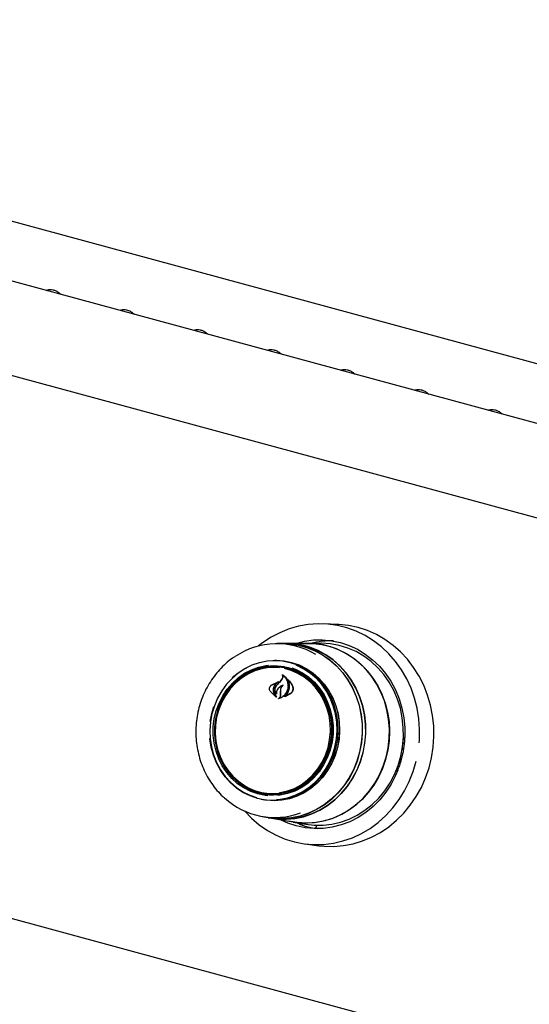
# Model space of a CAD drawing. Header units: inches. Extents: x 31 to 206, y 23 to 145.
# Tile 50 of 65: x 159.37 to 164.97, y 117.42 to 128.23. Entities that reach past the tile are written whole.
import ezdxf

# ---------------------------------------------------------------- set-up
doc = ezdxf.new("R2010")
doc.units = ezdxf.units.IN
doc.header["$LTSCALE"] = 16
doc.header["$MEASUREMENT"] = 0

msp = doc.modelspace()

# ---------------------------------------------------------------- linework, layer by layer
at = {"color": 7, "linetype": 'Continuous', "lineweight": 25}
for p, q in [((151.152, 128.232), (178.94, 120.679)), ((178.716, 120.081), (149.521, 128.015)), ((149.222, 127.06), (178.643, 119.064)), ((162.861, 121.589), (162.71, 121.596)), ((162.264, 121.378), (162.197, 121.378)), ((162.299, 121.38), (162.264, 121.38)), ((162.541, 121.379), (162.298, 121.378)), ((162.683, 121.381), (162.541, 121.38)), ((148.565, 121.273), (180.758, 112.523)), ((162.187, 121.194), (162.171, 121.194)), ((162.182, 121.123), (162.164, 121.123)), ((162.262, 121.032), (162.259, 121.032)), ((162.135, 120.92), (162.204, 120.955)), ((162.136, 120.921), (162.217, 120.959)), ((162.205, 120.953), (162.176, 120.927)), ((162.196, 120.921), (162.233, 120.961)), ((162.206, 120.955), (162.204, 120.955)), ((162.233, 120.961), (162.255, 120.99)), ((162.234, 120.962), (162.256, 120.991)), ((162.32, 120.98), (162.317, 120.981)), ((162.185, 120.793), (162.122, 120.856)), ((162.189, 120.788), (162.122, 120.855)), ((162.163, 120.835), (162.186, 120.794)), ((162.165, 120.835), (162.19, 120.789)), ((162.188, 120.83), (162.188, 120.83)), ((162.237, 120.846), (162.238, 120.871)), ((162.237, 120.814), (162.237, 120.846)), ((162.238, 120.846), (162.239, 120.871)), ((162.238, 120.814), (162.238, 120.846)), ((162.347, 120.828), (162.284, 120.795)), ((162.345, 120.829), (162.29, 120.798)), ((162.29, 120.798), (162.29, 120.798)), ((161.465, 120.524), (161.481, 120.609)), ((161.481, 120.609), (161.504, 120.688)), ((163.579, 120.284), (163.592, 120.283)), ((163.592, 120.284), (163.58, 120.288)), ((163.582, 120.336), (163.596, 120.324)), ((163.571, 120.221), (163.575, 120.22)), ((163.572, 120.228), (163.573, 120.222)), ((163.577, 120.221), (163.586, 120.232)), ((163.545, 120.06), (163.532, 120.061)), ((163.545, 120.06), (163.557, 120.11)), ((163.549, 120.077), (163.552, 120.077)), ((163.552, 120.124), (163.551, 120.124)), ((163.557, 120.11), (163.553, 120.122)), ((163.568, 120.138), (163.563, 120.119)), ((163.522, 119.986), (163.503, 119.981)), ((162.046, 119.735), (162.064, 119.732)), ((162.042, 119.664), (162.058, 119.661)), ((162.036, 119.478), (162.102, 119.467)), ((162.102, 119.465), (162.136, 119.459)), ((162.136, 119.461), (162.376, 119.42)), ((162.376, 119.418), (162.515, 119.394)), ((162.447, 119.395), (162.402, 119.413)), ((162.447, 119.395), (162.446, 119.395)), ((162.612, 119.35), (162.612, 119.35)), ((162.642, 119.345), (162.612, 119.35)), ((162.632, 119.382), (162.63, 119.373)), ((162.506, 119.177), (162.656, 119.158))]:
    msp.add_line(p, q, dxfattribs=at)
at = {"color": 7, "linetype": 'Continuous', "lineweight": 25, "flags": 128}
for points in [[(163.757, 120.289), (163.76, 120.317), (163.762, 120.435), (163.754, 120.551), (163.735, 120.667), (163.707, 120.779), (163.668, 120.888), (163.62, 120.992), (163.563, 121.091), (163.498, 121.183), (163.425, 121.267), (163.344, 121.343), (163.257, 121.41), (163.164, 121.468), (163.067, 121.515), (162.965, 121.552), (162.861, 121.578), (162.755, 121.593), (162.648, 121.596), (162.54, 121.589), (162.434, 121.569), (162.33, 121.539), (162.229, 121.498), (162.132, 121.447), (162.039, 121.386), (161.996, 121.352)], [(162.656, 119.158), (162.713, 119.152), (162.82, 119.15), (162.926, 119.16), (163.032, 119.18), (163.135, 119.211), (163.235, 119.252), (163.331, 119.304), (163.423, 119.366), (163.509, 119.437), (163.588, 119.516), (163.66, 119.603), (163.725, 119.697), (163.781, 119.797), (163.828, 119.903), (163.865, 120.012), (163.893, 120.125), (163.911, 120.241), (163.919, 120.357), (163.917, 120.474), (163.904, 120.589), (163.881, 120.703), (163.849, 120.813), (163.807, 120.92), (163.756, 121.021), (163.696, 121.117), (163.628, 121.206), (163.552, 121.287), (163.47, 121.359), (163.381, 121.423), (163.288, 121.477), (163.189, 121.521), (163.087, 121.555), (162.983, 121.577), (162.877, 121.589), (162.861, 121.589)], [(162.209, 121.378), (162.241, 121.379), (162.336, 121.377), (162.43, 121.363), (162.523, 121.338), (162.612, 121.302), (162.697, 121.256), (162.776, 121.199), (162.85, 121.134), (162.916, 121.06), (162.975, 120.979), (163.025, 120.891), (163.067, 120.798), (163.098, 120.7), (163.12, 120.599), (163.131, 120.496), (163.133, 120.391), (163.124, 120.287), (163.104, 120.185), (163.075, 120.085), (163.036, 119.989), (162.988, 119.898), (162.931, 119.814), (162.866, 119.736), (162.794, 119.666), (162.716, 119.605), (162.632, 119.554), (162.544, 119.513), (162.452, 119.482), (162.358, 119.462), (162.263, 119.454), (162.168, 119.456), (162.073, 119.47), (162.049, 119.476)], [(162.264, 121.378), (162.336, 121.375), (162.43, 121.361), (162.522, 121.336), (162.611, 121.3), (162.696, 121.254), (162.775, 121.198), (162.849, 121.133), (162.915, 121.059), (162.974, 120.978), (163.024, 120.89), (163.065, 120.797), (163.097, 120.7), (163.118, 120.599), (163.13, 120.495), (163.131, 120.391), (163.122, 120.288), (163.103, 120.185), (163.073, 120.086), (163.035, 119.99), (162.986, 119.899), (162.93, 119.815), (162.865, 119.737), (162.793, 119.668), (162.715, 119.607), (162.632, 119.556), (162.544, 119.514), (162.452, 119.484), (162.358, 119.464), (162.263, 119.456), (162.168, 119.458), (162.102, 119.467)], [(163.142, 120.181), (163.161, 120.284), (163.17, 120.388), (163.169, 120.493), (163.158, 120.597), (163.136, 120.698), (163.104, 120.796), (163.063, 120.89), (163.012, 120.978), (162.953, 121.06), (162.887, 121.133), (162.813, 121.199), (162.733, 121.255), (162.648, 121.302), (162.558, 121.338), (162.466, 121.363), (162.371, 121.377), (162.299, 121.38)], [(162.487, 121.379), (162.498, 121.379), (162.594, 121.379), (162.689, 121.367), (162.783, 121.345), (162.874, 121.311), (162.96, 121.268), (163.042, 121.214), (163.118, 121.151), (163.188, 121.08), (163.25, 121), (163.304, 120.914), (163.349, 120.822), (163.385, 120.725), (163.411, 120.624), (163.427, 120.521), (163.433, 120.416), (163.428, 120.311), (163.414, 120.207), (163.389, 120.105), (163.355, 120.006), (163.311, 119.912), (163.259, 119.823), (163.198, 119.741), (163.13, 119.666), (163.055, 119.599), (162.973, 119.541), (162.887, 119.493), (162.797, 119.455), (162.704, 119.428), (162.609, 119.411), (162.513, 119.406), (162.417, 119.412), (162.323, 119.429)], [(162.343, 121.377), (162.371, 121.375), (162.465, 121.361), (162.558, 121.336), (162.647, 121.3), (162.732, 121.254), (162.812, 121.198), (162.885, 121.132), (162.952, 121.058), (163.011, 120.977), (163.061, 120.889), (163.102, 120.796), (163.134, 120.698), (163.156, 120.596), (163.167, 120.493), (163.168, 120.388), (163.159, 120.284), (163.14, 120.182)], [(162.398, 121.378), (162.402, 121.38), (162.499, 121.404), (162.598, 121.418), (162.698, 121.42), (162.796, 121.41), (162.894, 121.39), (162.988, 121.358), (163.079, 121.316), (163.166, 121.263), (163.246, 121.201), (163.32, 121.13), (163.387, 121.051), (163.446, 120.964), (163.496, 120.871), (163.537, 120.773), (163.568, 120.67), (163.589, 120.564), (163.599, 120.457), (163.601, 120.407)], [(163.555, 120.141), (163.575, 120.245), (163.584, 120.351), (163.583, 120.458), (163.572, 120.563), (163.551, 120.667), (163.52, 120.767), (163.479, 120.863), (163.428, 120.953), (163.37, 121.037), (163.303, 121.113), (163.229, 121.182), (163.149, 121.241), (163.064, 121.29), (162.974, 121.329), (162.88, 121.357), (162.784, 121.375), (162.687, 121.381), (162.683, 121.381)], [(162.376, 119.42), (162.441, 119.411), (162.536, 119.408), (162.632, 119.416), (162.727, 119.435), (162.819, 119.465), (162.908, 119.506), (162.993, 119.556), (163.073, 119.616), (163.146, 119.685), (163.213, 119.762), (163.271, 119.846), (163.322, 119.936), (163.363, 120.031), (163.395, 120.131), (163.417, 120.233), (163.429, 120.338), (163.43, 120.442), (163.422, 120.547), (163.403, 120.649), (163.375, 120.749), (163.337, 120.845), (163.29, 120.935), (163.234, 121.02), (163.17, 121.097), (163.099, 121.166), (163.021, 121.227), (162.938, 121.278), (162.85, 121.319), (162.759, 121.35)], [(161.707, 121.005), (161.771, 121.058), (161.845, 121.106), (161.923, 121.144), (162.004, 121.172), (162.088, 121.188), (162.173, 121.194), (162.258, 121.188), (162.342, 121.171), (162.422, 121.144), (162.499, 121.105), (162.571, 121.057), (162.637, 121), (162.697, 120.934), (162.748, 120.861), (162.791, 120.781), (162.824, 120.696), (162.848, 120.607), (162.862, 120.516), (162.866, 120.423), (162.86, 120.33), (162.843, 120.239), (162.816, 120.15), (162.78, 120.066), (162.735, 119.986), (162.681, 119.913), (162.62, 119.847), (162.552, 119.79), (162.479, 119.742), (162.401, 119.704), (162.319, 119.677), (162.235, 119.66), (162.15, 119.654), (162.066, 119.66), (161.982, 119.677), (161.901, 119.705), (161.824, 119.743), (161.752, 119.791), (161.686, 119.849), (161.627, 119.914), (161.576, 119.988), (161.533, 120.067), (161.499, 120.152), (161.475, 120.241), (161.461, 120.332), (161.461, 120.336)], [(162.097, 119.707), (162.068, 119.71), (161.987, 119.727), (161.909, 119.754), (161.834, 119.792), (161.765, 119.839), (161.701, 119.896), (161.645, 119.962), (161.597, 120.034), (161.558, 120.113), (161.528, 120.197), (161.508, 120.284), (161.498, 120.374), (161.498, 120.464), (161.509, 120.554), (161.53, 120.641), (161.561, 120.725), (161.602, 120.805), (161.651, 120.878), (161.708, 120.945), (161.772, 121.003), (161.842, 121.052), (161.917, 121.091), (161.996, 121.12), (162.077, 121.138), (162.104, 121.141)], [(162.153, 121.194), (162.19, 121.195), (162.275, 121.189), (162.358, 121.172), (162.439, 121.144), (162.517, 121.106), (162.589, 121.057), (162.655, 121), (162.714, 120.934), (162.766, 120.86), (162.809, 120.781), (162.843, 120.696), (162.867, 120.607), (162.881, 120.515), (162.884, 120.422), (162.878, 120.329), (162.861, 120.237), (162.834, 120.148), (162.798, 120.063), (162.753, 119.984), (162.699, 119.91), (162.638, 119.844), (162.57, 119.787), (162.496, 119.739), (162.418, 119.701), (162.336, 119.673), (162.252, 119.657), (162.167, 119.651), (162.082, 119.657), (162.024, 119.667)], [(162.187, 121.194), (162.189, 121.194), (162.274, 121.188), (162.358, 121.171), (162.438, 121.143), (162.516, 121.105), (162.588, 121.057), (162.654, 120.999), (162.713, 120.933), (162.765, 120.86), (162.808, 120.78), (162.841, 120.695), (162.865, 120.606), (162.879, 120.515), (162.883, 120.422), (162.877, 120.329), (162.86, 120.237), (162.833, 120.149), (162.797, 120.064), (162.752, 119.984), (162.698, 119.911), (162.637, 119.845), (162.569, 119.788), (162.495, 119.74), (162.417, 119.702), (162.335, 119.674), (162.251, 119.657), (162.166, 119.652), (162.081, 119.658), (162.058, 119.661)], [(162.193, 119.664), (162.231, 119.668), (162.314, 119.684), (162.395, 119.712), (162.472, 119.749), (162.545, 119.797), (162.612, 119.853), (162.673, 119.918), (162.726, 119.991), (162.77, 120.069), (162.806, 120.153), (162.833, 120.241), (162.849, 120.332), (162.856, 120.424), (162.852, 120.515), (162.838, 120.606), (162.814, 120.694), (162.781, 120.778), (162.739, 120.857), (162.688, 120.929), (162.629, 120.994), (162.564, 121.051), (162.492, 121.099), (162.416, 121.137), (162.409, 121.14)], [(161.862, 121.109), (161.844, 121.1), (161.771, 121.052), (161.704, 120.996), (161.644, 120.931), (161.591, 120.858), (161.546, 120.779), (161.51, 120.696), (161.484, 120.608), (161.467, 120.517), (161.461, 120.425), (161.465, 120.334), (161.478, 120.243), (161.502, 120.155), (161.535, 120.071), (161.578, 119.992), (161.629, 119.92), (161.687, 119.855), (161.753, 119.798), (161.824, 119.75), (161.9, 119.712), (161.971, 119.687)], [(162.324, 121.112), (162.244, 121.128), (162.163, 121.133), (162.082, 121.126), (162.002, 121.109), (161.924, 121.081), (161.85, 121.042), (161.781, 120.994), (161.718, 120.937), (161.662, 120.871), (161.614, 120.799), (161.574, 120.721), (161.544, 120.638), (161.523, 120.551), (161.512, 120.463), (161.512, 120.374), (161.521, 120.286), (161.541, 120.2), (161.57, 120.118), (161.609, 120.04), (161.657, 119.968), (161.712, 119.904), (161.774, 119.848), (161.843, 119.801), (161.916, 119.764), (161.993, 119.737), (162.073, 119.721), (162.154, 119.716), (162.236, 119.723), (162.316, 119.74), (162.393, 119.768), (162.467, 119.807), (162.536, 119.855), (162.599, 119.912), (162.655, 119.978), (162.703, 120.05), (162.743, 120.128), (162.774, 120.211), (162.794, 120.298), (162.805, 120.386), (162.806, 120.475), (162.796, 120.563), (162.776, 120.649), (162.747, 120.731), (162.708, 120.809), (162.661, 120.88), (162.605, 120.945), (162.543, 121.001), (162.475, 121.048), (162.401, 121.085), (162.324, 121.112)], [(162.223, 121.112), (162.193, 121.115), (162.112, 121.114), (162.032, 121.101), (161.953, 121.078), (161.878, 121.043), (161.807, 120.999), (161.742, 120.945), (161.684, 120.882), (161.634, 120.812), (161.591, 120.736), (161.559, 120.655), (161.535, 120.57), (161.522, 120.482), (161.52, 120.394), (161.527, 120.306), (161.545, 120.22), (161.573, 120.137), (161.61, 120.059), (161.657, 119.987), (161.711, 119.922), (161.773, 119.866), (161.84, 119.819), (161.877, 119.798)], [(162.318, 121.102), (162.396, 121.075), (162.469, 121.038), (162.538, 120.99), (162.6, 120.933), (162.655, 120.867), (162.702, 120.795), (162.74, 120.716), (162.768, 120.632), (162.786, 120.545), (162.794, 120.457), (162.791, 120.367), (162.778, 120.279), (162.754, 120.193), (162.721, 120.11), (162.678, 120.033), (162.627, 119.963), (162.568, 119.899), (162.503, 119.845), (162.431, 119.8), (162.355, 119.765), (162.276, 119.741), (162.195, 119.729), (162.113, 119.728), (162.032, 119.738), (161.953, 119.759), (161.877, 119.792), (161.806, 119.835), (161.74, 119.887), (161.729, 119.898)], [(162.36, 121.111), (162.401, 121.096), (162.476, 121.058), (162.545, 121.01), (162.609, 120.953), (162.665, 120.888), (162.713, 120.815), (162.752, 120.736), (162.782, 120.653), (162.802, 120.565), (162.812, 120.476), (162.812, 120.386), (162.801, 120.296), (162.78, 120.208), (162.749, 120.124), (162.708, 120.045), (162.659, 119.971), (162.602, 119.905), (162.538, 119.846), (162.468, 119.797), (162.393, 119.758), (162.314, 119.73), (162.233, 119.712), (162.204, 119.708)], [(162.225, 119.74), (162.231, 119.741), (162.311, 119.759), (162.388, 119.788), (162.461, 119.828), (162.529, 119.877), (162.591, 119.935), (162.645, 120.002), (162.691, 120.075), (162.729, 120.154), (162.757, 120.238), (162.775, 120.324), (162.783, 120.412), (162.781, 120.501), (162.768, 120.588), (162.745, 120.672), (162.712, 120.753), (162.67, 120.828), (162.62, 120.896), (162.562, 120.957), (162.497, 121.009), (162.427, 121.051), (162.352, 121.083), (162.279, 121.103)], [(163.584, 120.352), (163.589, 120.348), (163.598, 120.339)], [(162.136, 119.459), (162.202, 119.45), (162.298, 119.448), (162.394, 119.456), (162.488, 119.476), (162.58, 119.507), (162.668, 119.548), (162.752, 119.6), (162.831, 119.661), (162.903, 119.731), (162.968, 119.809), (163.025, 119.894), (163.073, 119.985), (163.112, 120.081), (163.142, 120.181)], [(163.14, 120.182), (163.111, 120.082), (163.072, 119.986), (163.023, 119.895), (162.967, 119.81), (162.902, 119.732), (162.83, 119.662), (162.751, 119.601), (162.667, 119.55), (162.579, 119.509), (162.487, 119.478), (162.393, 119.458), (162.298, 119.45), (162.202, 119.452), (162.162, 119.457)], [(163.573, 120.222), (163.574, 120.221), (163.574, 120.221), (163.574, 120.22), (163.575, 120.22), (163.575, 120.22), (163.576, 120.22), (163.577, 120.221), (163.577, 120.221)], [(161.843, 119.537), (161.918, 119.46), (162.002, 119.388), (162.092, 119.325), (162.187, 119.273), (162.286, 119.231), (162.389, 119.199), (162.495, 119.179), (162.602, 119.17), (162.709, 119.172), (162.816, 119.185), (162.921, 119.21), (163.024, 119.246), (163.123, 119.292), (163.218, 119.348), (163.307, 119.414), (163.391, 119.489), (163.467, 119.573), (163.536, 119.664), (163.597, 119.762), (163.649, 119.865), (163.691, 119.974), (163.724, 120.086)], [(162.515, 119.394), (162.605, 119.383), (162.702, 119.383), (162.799, 119.394), (162.895, 119.416), (162.988, 119.449), (163.077, 119.493), (163.162, 119.547), (163.241, 119.61), (163.314, 119.682), (163.379, 119.762), (163.437, 119.848), (163.486, 119.941), (163.525, 120.039), (163.555, 120.141)], [(163.524, 119.988), (163.499, 119.929), (163.45, 119.834), (163.392, 119.745), (163.325, 119.663), (163.252, 119.589), (163.172, 119.524), (163.086, 119.468), (162.995, 119.422), (162.901, 119.386), (162.804, 119.361), (162.705, 119.348), (162.605, 119.346), (162.507, 119.355), (162.409, 119.376), (162.315, 119.407), (162.235, 119.444)]]:
    msp.add_lwpolyline(points, dxfattribs=at)
at = {"color": 7, "linetype": 'Continuous', "lineweight": 25}
for centre, radius, start, end in [((162.196, 120.563), 0.814, 58.4836, 124.3063), ((162.543, 120.554), 0.825, 74.7808, 90.112), ((162.785, 120.533), 0.875, 87.9214, 104.3511), ((162.165, 120.517), 0.605, 75.3202, 130.4402), ((162.184, 120.529), 0.601, 81.1207, 113.4078), ((162.181, 120.525), 0.598, 50.8358, 89.9018), ((169.129, 114.537), 9.425, 137.0218, 137.354), ((163.551, 120.122), 0.00176, 4.1686, 124.7117), ((162.165, 120.315), 0.599, 236.8968, 269.2835), ((162.163, 120.323), 0.599, 260.4911, 299.4801), ((162.173, 120.281), 0.813, 227.2277, 290.3459), ((162.749, 120.211), 0.872, 250.3596, 259.2314)]:
    msp.add_arc(centre, radius, start, end, dxfattribs=at)
for points, knots in [([(159.67, 125.258), (159.674, 125.26), (159.684, 125.266), (159.708, 125.268), (159.74, 125.265), (159.773, 125.253), (159.803, 125.236), (159.819, 125.221), (159.825, 125.215)], [0, 0, 0, 0, 0.104537, 0.289237, 0.486492, 0.67867, 0.869347, 1, 1, 1, 1]), ([(160.477, 125.039), (160.481, 125.041), (160.492, 125.046), (160.515, 125.049), (160.547, 125.045), (160.581, 125.033), (160.61, 125.016), (160.626, 125.001), (160.632, 124.995)], [0, 0, 0, 0, 0.104539, 0.289239, 0.486494, 0.678671, 0.869349, 1, 1, 1, 1]), ([(161.285, 124.819), (161.288, 124.821), (161.299, 124.827), (161.323, 124.829), (161.354, 124.826), (161.388, 124.814), (161.417, 124.797), (161.433, 124.782), (161.44, 124.776)], [0, 0, 0, 0, 0.104539, 0.289239, 0.486494, 0.678669, 0.869349, 1, 1, 1, 1]), ([(162.092, 124.6), (162.096, 124.602), (162.106, 124.607), (162.13, 124.61), (162.161, 124.607), (162.195, 124.594), (162.225, 124.577), (162.241, 124.562), (162.247, 124.556)], [0, 0, 0, 0, 0.104539, 0.289239, 0.486494, 0.678669, 0.869349, 1, 1, 1, 1]), ([(162.899, 124.381), (162.903, 124.383), (162.913, 124.388), (162.937, 124.391), (162.969, 124.387), (163.002, 124.375), (163.032, 124.358), (163.048, 124.343), (163.054, 124.337)], [0, 0, 0, 0, 0.104538, 0.289238, 0.486493, 0.678669, 0.869349, 1, 1, 1, 1]), ([(163.706, 124.161), (163.71, 124.163), (163.721, 124.169), (163.745, 124.171), (163.776, 124.168), (163.81, 124.156), (163.839, 124.139), (163.855, 124.124), (163.862, 124.118)], [0, 0, 0, 0, 0.104539, 0.289239, 0.486494, 0.67867, 0.869349, 1, 1, 1, 1]), ([(164.514, 123.942), (164.518, 123.944), (164.528, 123.949), (164.552, 123.952), (164.583, 123.948), (164.617, 123.936), (164.647, 123.919), (164.662, 123.904), (164.669, 123.898)], [0, 0, 0, 0, 0.104539, 0.289238, 0.486493, 0.67867, 0.869349, 1, 1, 1, 1]), ([(161.734, 121.234), (161.725, 121.228), (161.689, 121.206), (161.633, 121.158), (161.566, 121.092), (161.505, 121.019), (161.452, 120.94), (161.406, 120.855), (161.369, 120.766), (161.339, 120.673), (161.319, 120.577), (161.308, 120.48), (161.306, 120.382), (161.313, 120.285), (161.329, 120.189), (161.354, 120.095), (161.388, 120.005), (161.43, 119.919), (161.48, 119.839), (161.538, 119.765), (161.584, 119.714), (161.612, 119.69), (161.617, 119.686)], [0, 0, 0, 0, 0.0193591, 0.073068, 0.1268156, 0.1805999, 0.234417, 0.2882626, 0.3421323, 0.3960213, 0.449926, 0.5038424, 0.5577668, 0.6116951, 0.6656236, 0.7195478, 0.7734634, 0.8273651, 0.8812472, 0.9351034, 0.9889277, 1, 1, 1, 1]), ([(162.255, 120.99), (162.257, 120.994), (162.261, 121.002), (162.262, 121.016), (162.26, 121.026), (162.258, 121.03), (162.258, 121.031)], [0, 0, 0, 0, 0.322037, 0.644195, 0.966624, 1, 1, 1, 1]), ([(162.256, 120.991), (162.258, 120.995), (162.263, 121.003), (162.264, 121.016), (162.262, 121.027), (162.258, 121.033), (162.257, 121.035)], [0, 0, 0, 0, 0.278313, 0.556597, 0.835282, 1, 1, 1, 1]), ([(162.257, 121.035), (162.257, 121.035), (162.257, 121.035), (162.257, 121.036), (162.257, 121.036), (162.257, 121.036), (162.257, 121.036), (162.258, 121.037), (162.258, 121.037), (162.258, 121.036), (162.258, 121.036), (162.258, 121.036)], [0, 0, 0, 0, 0.122929, 0.245909, 0.370551, 0.495995, 0.620909, 0.743648, 0.863955, 0.982543, 1, 1, 1, 1]), ([(162.258, 121.036), (162.269, 121.028), (162.293, 121.01), (162.315, 120.968), (162.321, 120.932), (162.321, 120.913), (162.321, 120.91)], [0, 0, 0, 0, 0.296386, 0.623258, 0.95301, 1, 1, 1, 1]), ([(162.259, 121.032), (162.259, 121.032), (162.259, 121.032), (162.259, 121.032), (162.258, 121.032), (162.258, 121.032), (162.258, 121.031), (162.258, 121.031), (162.258, 121.031), (162.258, 121.031), (162.258, 121.031)], [0, 0, 0, 0, 0.125679, 0.251363, 0.377075, 0.503382, 0.631356, 0.760577, 0.890339, 1, 1, 1, 1]), ([(162.259, 121.032), (162.27, 121.022), (162.293, 121.003), (162.314, 120.959), (162.316, 120.927), (162.318, 120.911)], [0, 0, 0, 0, 0.321882, 0.666053, 1, 1, 1, 1]), ([(162.122, 120.855), (162.119, 120.859), (162.115, 120.868), (162.114, 120.884), (162.117, 120.899), (162.125, 120.912), (162.132, 120.918), (162.136, 120.921)], [0, 0, 0, 0, 0.2063188, 0.4125875, 0.6199674, 0.8275693, 1, 1, 1, 1]), ([(162.122, 120.856), (162.12, 120.86), (162.116, 120.868), (162.114, 120.884), (162.118, 120.898), (162.125, 120.911), (162.132, 120.917), (162.135, 120.92)], [0, 0, 0, 0, 0.205663, 0.411397, 0.617781, 0.824285, 1, 1, 1, 1]), ([(162.176, 120.927), (162.17, 120.919), (162.163, 120.908), (162.159, 120.896), (162.158, 120.893)], [0, 0, 0, 0, 0.775735, 1, 1, 1, 1]), ([(162.178, 120.926), (162.173, 120.918), (162.165, 120.907), (162.162, 120.896), (162.161, 120.893)], [0, 0, 0, 0, 0.779145, 1, 1, 1, 1]), ([(162.19, 120.824), (162.186, 120.83), (162.178, 120.842), (162.174, 120.865), (162.177, 120.89), (162.186, 120.909), (162.194, 120.919), (162.197, 120.922)], [0, 0, 0, 0, 0.199032, 0.425619, 0.654007, 0.884099, 1, 1, 1, 1]), ([(162.188, 120.83), (162.185, 120.836), (162.178, 120.848), (162.175, 120.871), (162.18, 120.895), (162.188, 120.912), (162.195, 120.92), (162.196, 120.921)], [0, 0, 0, 0, 0.2112733, 0.4520564, 0.6939009, 0.9365867, 1, 1, 1, 1]), ([(162.218, 120.958), (162.208, 120.952), (162.194, 120.943), (162.182, 120.93), (162.178, 120.926)], [0, 0, 0, 0, 0.666175, 1, 1, 1, 1]), ([(162.205, 120.953), (162.205, 120.953), (162.205, 120.953), (162.205, 120.954), (162.205, 120.954), (162.205, 120.954), (162.205, 120.954), (162.205, 120.955), (162.205, 120.955), (162.204, 120.955), (162.204, 120.955), (162.204, 120.955)], [0, 0, 0, 0, 0.118369, 0.236729, 0.355601, 0.475026, 0.594104, 0.712245, 0.829459, 0.945978, 1, 1, 1, 1]), ([(162.264, 120.922), (162.252, 120.917), (162.23, 120.907), (162.213, 120.889), (162.205, 120.881)], [0, 0, 0, 0, 0.554438, 1, 1, 1, 1]), ([(162.217, 120.959), (162.217, 120.959), (162.218, 120.959), (162.218, 120.959), (162.218, 120.959), (162.218, 120.959), (162.218, 120.959), (162.218, 120.958), (162.218, 120.958), (162.218, 120.958), (162.218, 120.958), (162.218, 120.958)], [0, 0, 0, 0, 0.113217, 0.226458, 0.339524, 0.453552, 0.569088, 0.686254, 0.804529, 0.922769, 1, 1, 1, 1]), ([(162.239, 120.871), (162.24, 120.879), (162.243, 120.893), (162.253, 120.91), (162.262, 120.918), (162.265, 120.921)], [0, 0, 0, 0, 0.387704, 0.775508, 1, 1, 1, 1]), ([(162.264, 120.922), (162.264, 120.922), (162.265, 120.922), (162.265, 120.922), (162.265, 120.922), (162.265, 120.922), (162.265, 120.922), (162.265, 120.921), (162.265, 120.921), (162.265, 120.921), (162.265, 120.921), (162.265, 120.921)], [0, 0, 0, 0, 0.11919, 0.238378, 0.357298, 0.476201, 0.595878, 0.716552, 0.837873, 0.959533, 1, 1, 1, 1]), ([(162.312, 120.988), (162.312, 120.988), (162.312, 120.988), (162.312, 120.988), (162.312, 120.988), (162.312, 120.989), (162.312, 120.989), (162.313, 120.989), (162.313, 120.989), (162.313, 120.989), (162.313, 120.989), (162.313, 120.989)], [0, 0, 0, 0, 0.117558, 0.234695, 0.353472, 0.473559, 0.593479, 0.711882, 0.828131, 0.942485, 1, 1, 1, 1]), ([(162.319, 120.844), (162.325, 120.86), (162.336, 120.891), (162.333, 120.941), (162.322, 120.972), (162.313, 120.986), (162.312, 120.988)], [0, 0, 0, 0, 0.324346, 0.648697, 0.972587, 1, 1, 1, 1]), ([(162.313, 120.989), (162.328, 120.973), (162.352, 120.948), (162.366, 120.916), (162.371, 120.904)], [0, 0, 0, 0, 0.6359878, 1, 1, 1, 1]), ([(162.317, 120.98), (162.317, 120.98), (162.317, 120.98), (162.317, 120.981), (162.317, 120.981), (162.316, 120.98), (162.316, 120.98), (162.316, 120.98), (162.316, 120.98), (162.316, 120.979), (162.316, 120.979), (162.316, 120.979)], [0, 0, 0, 0, 0.116402, 0.232666, 0.349073, 0.465889, 0.583975, 0.703145, 0.823126, 0.942766, 1, 1, 1, 1]), ([(162.32, 120.843), (162.325, 120.859), (162.336, 120.891), (162.333, 120.939), (162.322, 120.967), (162.316, 120.979)], [0, 0, 0, 0, 0.348801, 0.697655, 1, 1, 1, 1]), ([(162.317, 120.98), (162.332, 120.964), (162.352, 120.941), (162.364, 120.912), (162.367, 120.904)], [0, 0, 0, 0, 0.718759, 1, 1, 1, 1]), ([(162.158, 120.893), (162.157, 120.885), (162.153, 120.868), (162.158, 120.847), (162.162, 120.837), (162.163, 120.835)], [0, 0, 0, 0, 0.427055, 0.854257, 1, 1, 1, 1]), ([(162.161, 120.893), (162.159, 120.885), (162.155, 120.868), (162.159, 120.848), (162.164, 120.838), (162.165, 120.835)], [0, 0, 0, 0, 0.429102, 0.858257, 1, 1, 1, 1]), ([(162.188, 120.83), (162.188, 120.83), (162.188, 120.83), (162.188, 120.83), (162.189, 120.83), (162.189, 120.83), (162.189, 120.83), (162.189, 120.83), (162.189, 120.83), (162.189, 120.83), (162.189, 120.83)], [0, 0, 0, 0, 0.128688, 0.257305, 0.38571, 0.513837, 0.642256, 0.77144, 0.901181, 1, 1, 1, 1]), ([(162.205, 120.881), (162.201, 120.875), (162.193, 120.862), (162.189, 120.844), (162.189, 120.834), (162.189, 120.83)], [0, 0, 0, 0, 0.407831, 0.815769, 1, 1, 1, 1]), ([(162.191, 120.825), (162.191, 120.825), (162.191, 120.825), (162.191, 120.824), (162.191, 120.824), (162.191, 120.824), (162.191, 120.824), (162.19, 120.824), (162.19, 120.824), (162.19, 120.824), (162.19, 120.824)], [0, 0, 0, 0, 0.130347, 0.260518, 0.391054, 0.520739, 0.64961, 0.777282, 0.904408, 1, 1, 1, 1]), ([(162.207, 120.88), (162.203, 120.874), (162.195, 120.862), (162.19, 120.842), (162.191, 120.83), (162.191, 120.825)], [0, 0, 0, 0, 0.368989, 0.737952, 1, 1, 1, 1]), ([(162.259, 120.918), (162.246, 120.911), (162.227, 120.901), (162.213, 120.885), (162.207, 120.88)], [0, 0, 0, 0, 0.641488, 1, 1, 1, 1]), ([(162.305, 120.847), (162.297, 120.834), (162.282, 120.809), (162.248, 120.783), (162.224, 120.776), (162.213, 120.772)], [0, 0, 0, 0, 0.359988, 0.720087, 1, 1, 1, 1]), ([(162.213, 120.774), (162.216, 120.776), (162.223, 120.78), (162.231, 120.792), (162.236, 120.804), (162.236, 120.812), (162.237, 120.814)], [0, 0, 0, 0, 0.206, 0.524655, 0.845104, 1, 1, 1, 1]), ([(162.303, 120.848), (162.295, 120.835), (162.28, 120.81), (162.25, 120.786), (162.229, 120.779), (162.221, 120.776)], [0, 0, 0, 0, 0.3849, 0.76993, 1, 1, 1, 1]), ([(162.221, 120.777), (162.224, 120.78), (162.23, 120.787), (162.237, 120.8), (162.238, 120.81), (162.238, 120.814)], [0, 0, 0, 0, 0.2928, 0.676006, 1, 1, 1, 1]), ([(162.238, 120.871), (162.24, 120.879), (162.243, 120.894), (162.252, 120.909), (162.258, 120.915), (162.259, 120.916)], [0, 0, 0, 0, 0.456282, 0.91253, 1, 1, 1, 1]), ([(162.284, 120.796), (162.293, 120.806), (162.307, 120.82), (162.316, 120.838), (162.319, 120.844)], [0, 0, 0, 0, 0.670265, 1, 1, 1, 1]), ([(162.29, 120.8), (162.299, 120.81), (162.31, 120.823), (162.318, 120.84), (162.32, 120.843)], [0, 0, 0, 0, 0.766375, 1, 1, 1, 1]), ([(162.318, 120.911), (162.316, 120.895), (162.314, 120.873), (162.305, 120.853), (162.303, 120.848)], [0, 0, 0, 0, 0.736127, 1, 1, 1, 1]), ([(162.321, 120.91), (162.319, 120.894), (162.316, 120.872), (162.307, 120.852), (162.305, 120.847)], [0, 0, 0, 0, 0.739885, 1, 1, 1, 1]), ([(162.367, 120.904), (162.369, 120.897), (162.372, 120.884), (162.369, 120.863), (162.361, 120.843), (162.35, 120.834), (162.345, 120.829)], [0, 0, 0, 0, 0.249254, 0.4985568, 0.7489588, 1, 1, 1, 1]), ([(162.371, 120.904), (162.372, 120.897), (162.376, 120.884), (162.372, 120.862), (162.363, 120.842), (162.352, 120.832), (162.347, 120.828)], [0, 0, 0, 0, 0.249694, 0.499308, 0.750817, 1, 1, 1, 1]), ([(162.19, 120.789), (162.19, 120.789), (162.19, 120.789), (162.19, 120.789), (162.19, 120.789), (162.19, 120.788), (162.19, 120.788), (162.19, 120.788), (162.189, 120.788), (162.189, 120.788), (162.189, 120.788)], [0, 0, 0, 0, 0.125361, 0.250594, 0.376494, 0.50237, 0.628072, 0.752824, 0.876777, 1, 1, 1, 1]), ([(162.213, 120.772), (162.213, 120.772), (162.213, 120.772), (162.213, 120.772), (162.213, 120.773), (162.213, 120.773), (162.213, 120.773), (162.213, 120.773), (162.213, 120.774), (162.213, 120.774), (162.213, 120.774), (162.213, 120.774)], [0, 0, 0, 0, 0.118523, 0.237048, 0.355456, 0.474284, 0.593644, 0.713714, 0.834454, 0.955184, 1, 1, 1, 1]), ([(162.284, 120.795), (162.284, 120.795), (162.284, 120.795), (162.284, 120.795), (162.283, 120.795), (162.283, 120.795), (162.283, 120.795), (162.283, 120.795), (162.283, 120.796), (162.283, 120.796), (162.284, 120.796)], [0, 0, 0, 0, 0.122796, 0.245644, 0.367934, 0.490077, 0.61278, 0.736491, 0.861233, 1, 1, 1, 1]), ([(162.29, 120.8), (162.29, 120.8), (162.29, 120.8), (162.29, 120.799), (162.29, 120.799), (162.29, 120.799), (162.29, 120.799), (162.29, 120.798), (162.29, 120.798), (162.29, 120.798), (162.29, 120.798)], [0, 0, 0, 0, 0.125473, 0.251147, 0.376602, 0.50192, 0.626519, 0.750459, 0.874064, 1, 1, 1, 1]), ([(163.599, 120.408), (163.599, 120.389), (163.599, 120.354), (163.596, 120.319), (163.595, 120.303)], [0, 0, 0, 0, 0.540631, 1, 1, 1, 1]), ([(163.595, 120.303), (163.591, 120.269), (163.586, 120.22), (163.575, 120.165), (163.57, 120.145), (163.568, 120.138)], [0, 0, 0, 0, 0.620406, 0.872299, 1, 1, 1, 1]), ([(163.563, 120.119), (163.561, 120.11), (163.553, 120.077), (163.539, 120.033), (163.526, 119.999), (163.521, 119.988)], [0, 0, 0, 0, 0.210191, 0.736809, 1, 1, 1, 1]), ([(162.456, 119.389), (162.454, 119.39), (162.45, 119.391), (162.447, 119.393), (162.445, 119.394), (162.445, 119.395), (162.446, 119.395), (162.446, 119.395)], [0, 0, 0, 0, 0.228137, 0.456277, 0.684394, 0.911921, 1, 1, 1, 1]), ([(162.447, 119.395), (162.448, 119.395), (162.449, 119.396), (162.453, 119.399), (162.454, 119.403), (162.455, 119.404)], [0, 0, 0, 0, 0.378704, 0.757353, 1, 1, 1, 1]), ([(162.471, 119.401), (162.47, 119.398), (162.469, 119.393), (162.467, 119.388), (162.466, 119.386)], [0, 0, 0, 0, 0.555206, 1, 1, 1, 1]), ([(162.63, 119.373), (162.629, 119.37), (162.627, 119.365), (162.624, 119.358), (162.619, 119.353), (162.615, 119.35), (162.613, 119.35), (162.612, 119.35)], [0, 0, 0, 0, 0.216743, 0.433445, 0.651037, 0.868862, 1, 1, 1, 1])]:
    msp.add_open_spline(points, degree=3, knots=knots, dxfattribs=at)

doc.saveas('drawing.dxf')
